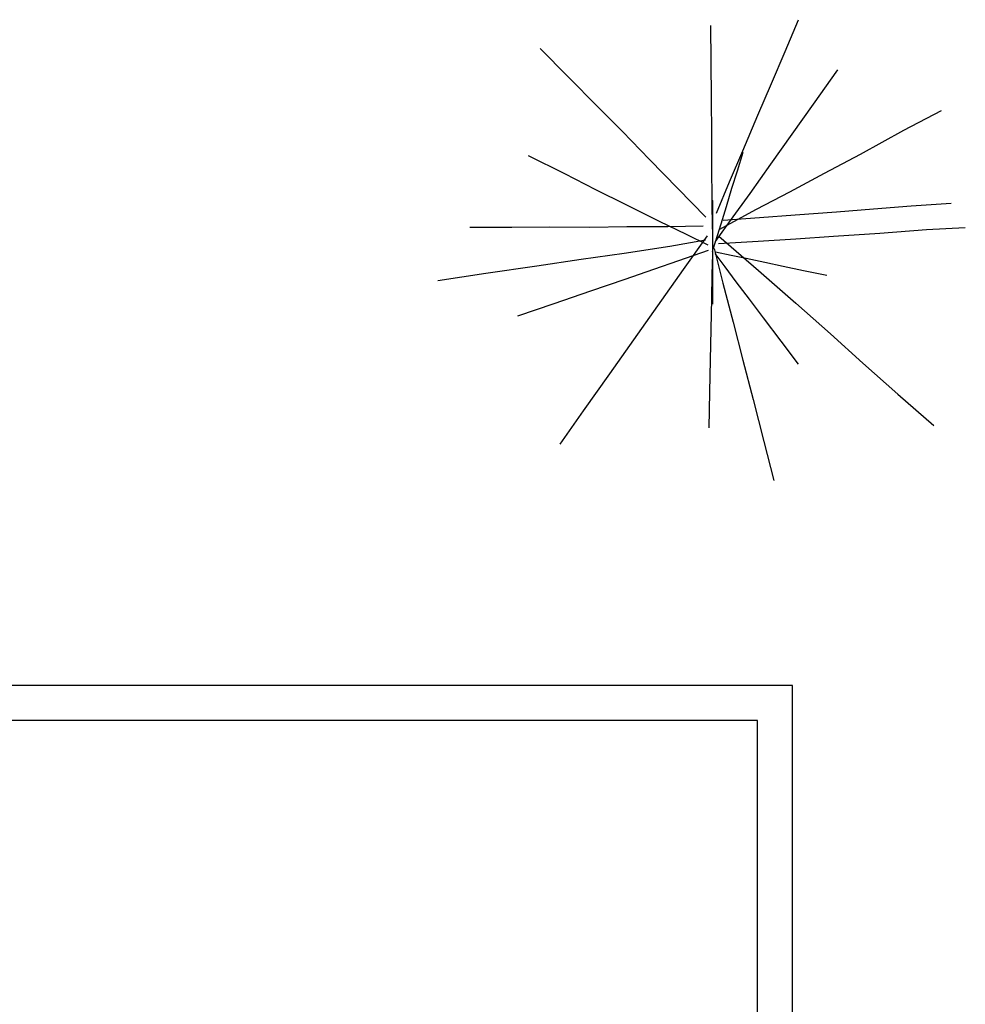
# Model space of a CAD drawing. Extents: x 563 to 2562, y 771 to 2619.
# Tile 23 of 23: x 1562 to 2372, y 1776 to 2619. Entities that reach past the tile are written whole.
import ezdxf

# ---------------------------------------------------------------- set-up
doc = ezdxf.new("R2010")
doc.units = 0
doc.layers.get('0').update_dxf_attribs({"linetype": 'CONTINUOUS'})
doc.layers.add('E00-GEL', color=3, linetype='CONTINUOUS')
doc.layers.add('WAND_1', color=7, linetype='CONTINUOUS')

# ---------------------------------------------------------------- blocks, each defined once
blk = doc.blocks.new('*U10')
at = {"color": 0}
for p, q in [((62.25, 127.88, 247.88), (73.77, 154.98, 253.36)), ((-1.08, 119, 445.48), (-1.3, 149.91, 458.54)), ((-123.52, 105.97, 266.3), (-147.42, 130.46, 269.92)), ((50.43, 100.23, 238.76), (62.25, 127.88, 247.88)), ((-0.85, 87.92, 433.63), (-1.08, 119, 445.48)), ((86.59, 82.59, 572.69), (107.33, 112.12, 584.61)), ((-98.14, 80.42, 255.82), (-123.52, 105.97, 266.3)), ((38.97, 73.34, 230.97), (50.43, 100.23, 238.76)), ((-0.63, 56.4, 415.73), (-0.85, 87.92, 433.63)), ((-77.08, 59.29, 245.56), (-98.14, 80.42, 255.82)), ((68.36, 56.97, 555.79), (86.59, 82.59, 572.69)), ((163.77, 60.44, 408.28), (196.02, 77.2, 425.1)), ((25.92, 42.71, 220.75), (38.97, 73.34, 230.97)), ((-53.79, 35.28, 242.12), (-77.08, 59.29, 245.56)), ((126.61, 39.81, 399.87), (163.77, 60.44, 408.28)), ((-0.43, 29.01, 399.34), (-0.63, 56.4, 415.73)), ((50, 31.35, 533.72), (68.36, 56.97, 555.79)), ((14.65, 16.17, 213.43), (25.92, 42.71, 220.75)), ((-126.56, 22.96, 595.28), (-157.48, 38.46, 611.95)), ((-29.72, 10.47, 238.01), (-53.79, 35.28, 242.12)), ((21.37, 25.73, 686.36), (26.25, 41.53, 698.23)), ((95.89, 23.57, 383.85), (126.61, 39.81, 399.87)), ((-0.22, 0.45, 378.87), (-0.43, 29.01, 399.34)), ((16.69, 10.62, 672.01), (21.37, 25.73, 686.36)), ((32.24, 6.27, 514.04), (50, 31.35, 533.72)), ((-99.98, 9.37, 582.61), (-126.56, 22.96, 595.28)), ((66.15, 7.61, 369.11), (95.89, 23.57, 383.85)), ((-73.8, -3.38, 558.8), (-99.98, 9.37, 582.61)), ((-5.77, -14.2, 232.66), (-29.72, 10.47, 238.01)), ((3.36, -10.53, 207.43), (14.65, 16.17, 213.43)), ((11.89, -5.05, 659.95), (16.69, 10.62, 672.01)), ((-0.04, -24.32, 359.24), (-0.22, 0.45, 378.87)), ((0, 0), (0, -13.87, 113.12)), ((15.5, -16.96, 485.75), (32.24, 6.27, 514.04)), ((37.74, -7.16, 348.82), (66.15, 7.61, 369.11)), ((-45.44, -17.71, 537.33), (-73.8, -3.38, 558.8)), ((5.83, -24.76, 333.79), (37.74, -7.16, 348.82)), ((7.38, -19.67, 643.35), (11.89, -5.05, 659.95)), ((106.24, -9.49, 195.24), (137.97, -6.92, 194.03)), ((137.97, -6.92, 194.03), (170.06, -4.33, 192.57)), ((170.06, -4.33, 192.57), (204.37, -1.97, 199.02)), ((0, -13.87, 113.12), (0, -19.04, 216.41)), ((9.09, -16.56, 181.65), (40.14, -14.47, 189.74)), ((40.14, -14.47, 189.74), (70.67, -12.17, 192.43)), ((70.67, -12.17, 192.43), (106.24, -9.49, 195.24)), ((-171.8, -22.79, 314.18), (-207.67, -22.89, 321.84)), ((-139.36, -22.68, 306), (-171.8, -22.79, 314.18)), ((-104.88, -22.85, 300.21), (-139.36, -22.68, 306)), ((-73.21, -22.33, 284.89), (-104.88, -22.85, 300.21)), ((-38.31, -22.33, 274.37), (-73.21, -22.33, 284.89)), ((-22.22, -29.05, 510.45), (-45.44, -17.71, 537.33)), ((-7.92, -21.87, 257.66), (-38.31, -22.33, 274.37)), ((0, -19.04, 216.41), (0, -25.98, 312.5)), ((2.62, -34.81, 460.35), (15.5, -16.96, 485.75)), ((4.23, -29.73, 623.04), (7.38, -19.67, 643.35)), ((143.22, -27.65, 518.89), (183.31, -24.74, 531.57)), ((183.31, -24.74, 531.57), (216.48, -22.91, 548.89)), ((-4.42, -29.92, 282.64), (-25.22, -58.85, 288.13)), ((-3.75, -38.08, 485.61), (-22.22, -29.05, 510.45)), ((0, -25.98, 312.5), (0, -35.91, 411.81)), ((0.64, -41.48, 606.67), (4.23, -29.73, 623.04)), ((5.41, -30.29, 308.06), (39.36, -59.78, 317.15)), ((39.07, -34.58, 462.27), (71.47, -32.5, 483.95)), ((71.47, -32.5, 483.95), (103.76, -30.34, 501.24)), ((103.76, -30.34, 501.24), (143.22, -27.65, 518.89)), ((-36.49, -39.25, 411.2), (-75.72, -45.18, 432.62)), ((-5.87, -33.84, 384.11), (-36.49, -39.25, 411.2)), ((0, -35.91, 411.81), (0, -41.6, 509.77)), ((0, -41.6, 509.77), (0, -43.79, 606.54)), ((1.45, -40.99, 409.12), (8.9, -70.47, 438.17)), ((5.08, -36.7, 434.81), (39.07, -34.58, 462.27)), ((-112.34, -50.41, 447.08), (-150.53, -56.11, 462.11)), ((-75.72, -45.18, 432.62), (-112.34, -50.41, 447.08)), ((-3.76, -42.68, 510.79), (-29.02, -51.33, 537.85)), ((-0.08, -45.7, 536.04), (-0.44, -63.07, 564.83)), ((0, -43.79, 606.54), (0, -43.46, 628.46)), ((0, -43.46, 628.46), (0, -46.06, 651.17)), ((0, -46.06, 651.17), (0, -51.32, 671.18)), ((1.99, -45.16, 561.5), (10.63, -56.7, 583.33)), ((2.69, -43.68, 587.01), (15.92, -46.48, 607.8)), ((15.92, -46.48, 607.8), (28.87, -49.25, 626.1)), ((28.87, -49.25, 626.1), (44.7, -52.61, 643.95)), ((-150.53, -56.11, 462.11), (-194.13, -62.21, 473.35)), ((-50.41, -58.74, 560.92), (-74.95, -67.32, 587.38)), ((-29.02, -51.33, 537.85), (-50.41, -58.74, 560.92)), ((-25.22, -58.85, 288.13), (-47.19, -89.9, 299.56)), ((0, -51.32, 671.18), (0, -61.57, 689.85)), ((10.63, -56.7, 583.33), (20.05, -69.29, 603.6)), ((44.7, -52.61, 643.95), (60.45, -55.92, 658.5)), ((60.45, -55.92, 658.5), (77.89, -59.61, 672.98)), ((-194.13, -62.21, 473.35), (-235.17, -68.43, 486.27)), ((-74.95, -67.32, 587.38), (-104.39, -77.44, 609.04)), ((-0.44, -63.07, 564.83), (-0.88, -83.72, 593.07)), ((0, -61.57, 689.85), (0, -73.39, 706.96)), ((39.36, -59.78, 317.15), (71.49, -87.63, 323.65)), ((77.89, -59.61, 672.98), (97.83, -63.78, 685.99)), ((0, -73.39, 706.96), (0, -88.58, 722.54)), ((8.9, -70.47, 438.17), (17.77, -103.94, 454.18)), ((20.05, -69.29, 603.6), (31.3, -84.24, 622.17)), ((-104.39, -77.44, 609.04), (-135.88, -88.17, 626.05)), ((-0.88, -83.72, 593.07), (-1.43, -110.26, 617.96)), ((31.3, -84.24, 622.17), (43.31, -100.3, 642.39)), ((-135.88, -88.17, 626.05), (-167.06, -98.81, 641.21)), ((-47.19, -89.9, 299.56), (-67.69, -119.13, 312.63)), ((71.49, -87.63, 323.65), (101.02, -114.05, 339.61)), ((43.31, -100.3, 642.39), (58.43, -120.21, 654.7)), ((17.77, -103.94, 454.18), (26.09, -136.54, 477.83)), ((-1.43, -110.26, 617.96), (-1.98, -136.3, 645.14)), ((101.02, -114.05, 339.61), (128.87, -139.06, 354.84)), ((-67.69, -119.13, 312.63), (-88.24, -148.15, 321.08)), ((58.43, -120.21, 654.7), (73.25, -139.82, 668.31)), ((-1.98, -136.3, 645.14), (-2.56, -163.74, 662.17)), ((26.09, -136.54, 477.83), (34.74, -170.05, 496.63)), ((128.87, -139.06, 354.84), (158.7, -165.5, 365.45)), ((-88.24, -148.15, 321.08), (-110.59, -179.8, 330.33)), ((-2.56, -163.74, 662.17), (-3.21, -194.51, 674.97)), ((158.7, -165.5, 365.45), (189.44, -192.3, 369.57)), ((34.74, -170.05, 496.63), (43.94, -206.15, 518.42)), ((-110.59, -179.8, 330.33), (-130.61, -208.43, 341.67)), ((43.94, -206.15, 518.42), (52.55, -239.47, 533.44))]:
    blk.add_line(p, q, dxfattribs=at)
at = {"layer": 'E00-GEL'}
blk.add_point((0, 0), dxfattribs=at)

msp = doc.modelspace()

# ---------------------------------------------------------------- linework, layer by layer
at = {"layer": 'WAND_1'}
for p, q in [((2224, 2049), (1000, 2049)), ((2224, 1000), (2224, 2049)), ((2194, 2019), (1030, 2019)), ((2194, 1030), (2194, 2019))]:
    msp.add_line(p, q, dxfattribs=at)

# ---------------------------------------------------------------- block references
at = {"layer": 'E00-GEL'}
msp.add_blockref('*U10', (2155.38, 2464.04), dxfattribs=at)

doc.saveas('drawing.dxf')
